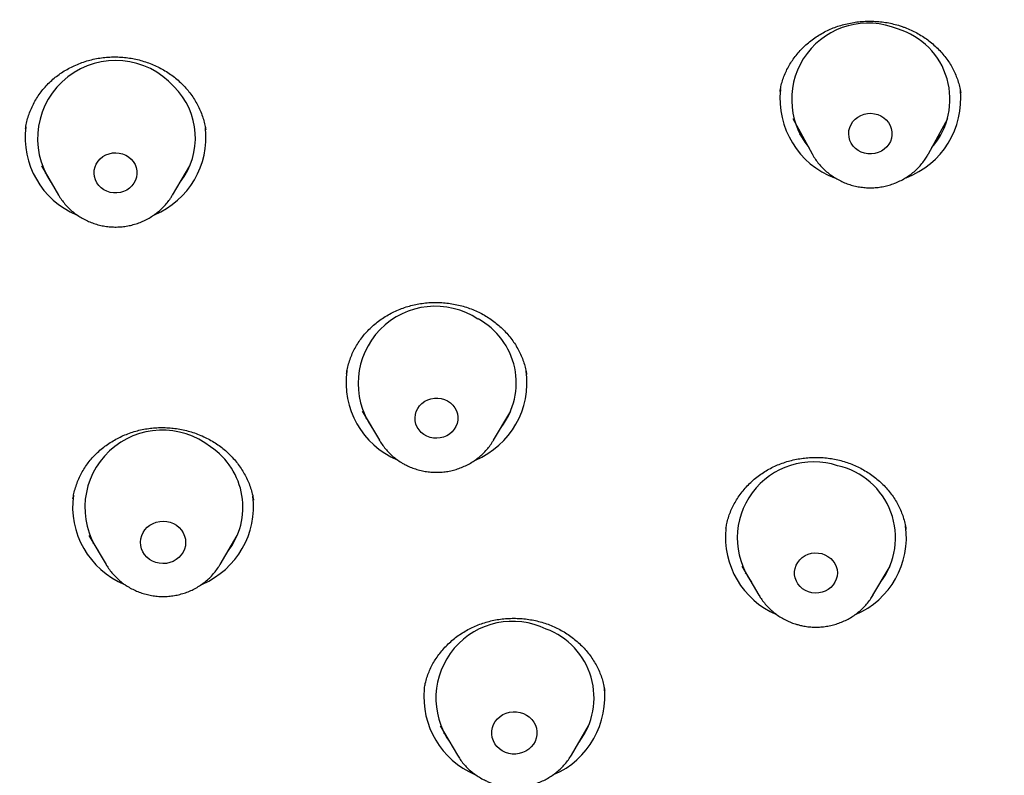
# Model space of a CAD drawing. Header units: millimetres. Extents: x 8 to 789, y 12 to 2370.
# Tile 59 of 85: x 353 to 371, y 2162 to 2176. Entities that reach past the tile are written whole.
import ezdxf

# ---------------------------------------------------------------- set-up
doc = ezdxf.new("R2010")
doc.units = ezdxf.units.MM

msp = doc.modelspace()

# ---------------------------------------------------------------- linework, layer by layer
at = {"color": 7, "linetype": 'Continuous', "lineweight": 30}
for p, q in [((367.209, 2175.107), (367.208, 2175.102)), ((370.597, 2175.074), (370.596, 2175.082)), ((367.449, 2174.598), (367.811, 2173.933)), ((369.99, 2173.933), (370.352, 2174.598)), ((353.053, 2174.422), (353.052, 2174.41)), ((369.99, 2173.933), (369.985, 2173.923)), ((353.35, 2173.709), (353.672, 2173.162)), ((355.811, 2173.162), (356.133, 2173.709)), ((353.438, 2173.558), (353.423, 2173.573)), ((355.811, 2173.162), (355.809, 2173.158)), ((362.455, 2169.789), (362.453, 2169.795)), ((359.37, 2169.106), (359.692, 2168.56)), ((361.832, 2168.56), (362.154, 2169.106)), ((359.695, 2168.555), (359.692, 2168.56)), ((353.944, 2167.468), (353.943, 2167.463)), ((366.193, 2166.909), (366.192, 2166.901)), ((354.242, 2166.776), (354.564, 2166.229)), ((356.703, 2166.229), (357.025, 2166.776)), ((356.949, 2166.634), (356.93, 2166.614)), ((356.703, 2166.229), (356.701, 2166.225)), ((366.489, 2166.2), (366.811, 2165.654)), ((368.951, 2165.654), (369.273, 2166.2)), ((366.814, 2165.649), (366.811, 2165.654)), ((368.951, 2165.654), (368.948, 2165.649)), ((360.534, 2163.892), (360.533, 2163.887)), ((360.832, 2163.2), (361.154, 2162.654)), ((363.294, 2162.654), (363.616, 2163.2)), ((363.55, 2163.07), (363.521, 2163.04))]:
    msp.add_line(p, q, dxfattribs=at)
at = {"color": 7, "linetype": 'Continuous', "lineweight": 30, "flags": 128}
for points in [[(369.04, 2174.672), (369.099, 2174.647), (369.154, 2174.612), (369.201, 2174.57), (369.241, 2174.522), (369.272, 2174.468), (369.294, 2174.41), (369.305, 2174.349), (369.306, 2174.288), (369.297, 2174.227), (369.277, 2174.169), (369.247, 2174.114), (369.209, 2174.064), (369.162, 2174.021), (369.109, 2173.985), (369.05, 2173.958), (368.987, 2173.94), (368.923, 2173.932), (368.857, 2173.934), (368.793, 2173.945), (368.732, 2173.966), (368.675, 2173.996), (368.623, 2174.035), (368.579, 2174.08), (368.544, 2174.132), (368.517, 2174.188), (368.501, 2174.247), (368.495, 2174.308), (368.499, 2174.37), (368.514, 2174.429), (368.539, 2174.486), (368.573, 2174.539), (368.616, 2174.585), (368.666, 2174.625), (368.722, 2174.656), (368.783, 2174.679), (368.846, 2174.692), (368.912, 2174.695), (368.977, 2174.688), (369.04, 2174.672)], [(355.035, 2173.835), (355.075, 2173.788), (355.107, 2173.735), (355.129, 2173.678), (355.141, 2173.618), (355.143, 2173.557), (355.134, 2173.497), (355.115, 2173.439), (355.087, 2173.384), (355.049, 2173.335), (355.004, 2173.292), (354.951, 2173.256), (354.894, 2173.228), (354.832, 2173.21), (354.768, 2173.201), (354.703, 2173.202), (354.64, 2173.212), (354.579, 2173.232), (354.522, 2173.261), (354.471, 2173.299), (354.427, 2173.343), (354.391, 2173.393), (354.364, 2173.449), (354.347, 2173.507), (354.34, 2173.568), (354.343, 2173.628), (354.357, 2173.688), (354.381, 2173.744), (354.414, 2173.797), (354.456, 2173.843), (354.505, 2173.883), (354.56, 2173.915), (354.62, 2173.938), (354.683, 2173.951), (354.747, 2173.955), (354.811, 2173.95), (354.874, 2173.934), (354.933, 2173.91), (354.987, 2173.876), (355.035, 2173.835)], [(360.971, 2169.298), (361.023, 2169.262), (361.069, 2169.219), (361.107, 2169.169), (361.135, 2169.115), (361.154, 2169.057), (361.163, 2168.997), (361.162, 2168.936), (361.15, 2168.876), (361.128, 2168.819), (361.097, 2168.766), (361.057, 2168.718), (361.009, 2168.677), (360.955, 2168.644), (360.896, 2168.619), (360.833, 2168.603), (360.769, 2168.597), (360.705, 2168.601), (360.642, 2168.615), (360.582, 2168.637), (360.526, 2168.669), (360.477, 2168.709), (360.435, 2168.755), (360.402, 2168.807), (360.378, 2168.864), (360.364, 2168.923), (360.36, 2168.984), (360.367, 2169.044), (360.384, 2169.103), (360.411, 2169.158), (360.446, 2169.209), (360.49, 2169.253), (360.541, 2169.291), (360.598, 2169.32), (360.659, 2169.34), (360.723, 2169.351), (360.787, 2169.352), (360.851, 2169.343), (360.913, 2169.325), (360.971, 2169.298)], [(355.886, 2166.965), (355.936, 2166.924), (355.979, 2166.876), (356.013, 2166.822), (356.038, 2166.764), (356.053, 2166.703), (356.057, 2166.641), (356.051, 2166.579), (356.035, 2166.518), (356.009, 2166.461), (355.974, 2166.408), (355.93, 2166.361), (355.879, 2166.32), (355.822, 2166.288), (355.761, 2166.265), (355.696, 2166.251), (355.63, 2166.247), (355.563, 2166.252), (355.499, 2166.267), (355.438, 2166.292), (355.381, 2166.325), (355.331, 2166.366), (355.288, 2166.414), (355.254, 2166.467), (355.229, 2166.525), (355.214, 2166.586), (355.21, 2166.648), (355.216, 2166.711), (355.232, 2166.771), (355.258, 2166.829), (355.293, 2166.882), (355.337, 2166.929), (355.388, 2166.969), (355.445, 2167.001), (355.506, 2167.025), (355.571, 2167.039), (355.637, 2167.043), (355.704, 2167.037), (355.768, 2167.022), (355.829, 2166.998), (355.886, 2166.965)], [(367.989, 2166.433), (368.05, 2166.412), (368.106, 2166.382), (368.157, 2166.344), (368.2, 2166.299), (368.235, 2166.248), (368.261, 2166.192), (368.277, 2166.133), (368.283, 2166.073), (368.278, 2166.012), (368.263, 2165.953), (368.238, 2165.897), (368.204, 2165.845), (368.162, 2165.799), (368.112, 2165.76), (368.056, 2165.729), (367.996, 2165.707), (367.933, 2165.695), (367.868, 2165.692), (367.804, 2165.699), (367.742, 2165.715), (367.683, 2165.741), (367.63, 2165.775), (367.583, 2165.816), (367.543, 2165.865), (367.513, 2165.918), (367.492, 2165.976), (367.481, 2166.036), (367.48, 2166.096), (367.49, 2166.156), (367.51, 2166.214), (367.539, 2166.268), (367.578, 2166.317), (367.624, 2166.36), (367.677, 2166.395), (367.735, 2166.421), (367.797, 2166.439), (367.861, 2166.446), (367.926, 2166.444), (367.989, 2166.433)], [(362.393, 2163.435), (362.451, 2163.405), (362.504, 2163.368), (362.551, 2163.323), (362.589, 2163.272), (362.618, 2163.215), (362.637, 2163.156), (362.647, 2163.094), (362.646, 2163.031), (362.634, 2162.97), (362.612, 2162.911), (362.581, 2162.855), (362.541, 2162.806), (362.493, 2162.762), (362.439, 2162.726), (362.379, 2162.699), (362.316, 2162.681), (362.25, 2162.672), (362.183, 2162.673), (362.118, 2162.684), (362.055, 2162.704), (361.996, 2162.733), (361.943, 2162.771), (361.897, 2162.816), (361.859, 2162.867), (361.83, 2162.923), (361.81, 2162.983), (361.801, 2163.045), (361.802, 2163.107), (361.814, 2163.169), (361.835, 2163.228), (361.866, 2163.283), (361.906, 2163.333), (361.954, 2163.376), (362.009, 2163.412), (362.068, 2163.44), (362.132, 2163.458), (362.198, 2163.467), (362.264, 2163.466), (362.33, 2163.455), (362.393, 2163.435)], [(363.297, 2162.66), (363.296, 2162.657), (363.294, 2162.654)]]:
    msp.add_lwpolyline(points, dxfattribs=at)
at = {"color": 7, "linetype": 'Continuous', "lineweight": 30}
for centre, radius, start, end in [((368.86, 2174.955), 1.434, 67.2877, 218.9246), ((369.018, 2174.959), 1.377, 318.9508, 73.2984), ((354.745, 2174.221), 1.465, 41.7491, 213.8806), ((354.892, 2174.235), 1.348, 321.968, 45.4589), ((368.79, 2174.969), 1.586, 173.7678, 249.3626), ((369.01, 2174.971), 1.588, 290.8219, 5.8055), ((354.626, 2174.249), 1.582, 172.9518, 247.1093), ((354.854, 2174.251), 1.585, 292.9032, 6.1681), ((360.743, 2169.625), 1.45, 56.6062, 214.5942), ((360.895, 2169.635), 1.364, 322.3347, 61.7091), ((360.643, 2169.644), 1.578, 172.0789, 246.881), ((360.879, 2169.646), 1.581, 292.7962, 7.8544), ((355.621, 2167.295), 1.455, 51.5366, 214.4444), ((355.772, 2167.304), 1.359, 322.222, 56.2917), ((367.836, 2166.725), 1.431, 71.67, 215.3665), ((367.989, 2166.731), 1.384, 322.9046, 77.6422), ((355.518, 2167.316), 1.582, 172.1691, 247.3592), ((355.749, 2167.317), 1.582, 293.1458, 7.0138), ((367.766, 2166.742), 1.582, 174.0624, 246.7387), ((367.999, 2166.739), 1.579, 293.2458, 7.8788), ((362.192, 2163.722), 1.441, 64.1023, 214.983), ((362.344, 2163.73), 1.374, 322.6275, 69.6865), ((362.108, 2163.742), 1.582, 174.6366, 246.6919), ((362.339, 2163.741), 1.581, 293.1331, 7.827)]:
    msp.add_arc(centre, radius, start, end, dxfattribs=at)
for points, knots in [([(372.391, 2150.436), (371.188, 2150.543), (368.783, 2150.756), (365.225, 2151.419), (361.733, 2152.33), (358.358, 2153.498), (355.12, 2154.901), (352.034, 2156.525), (349.093, 2158.371), (346.315, 2160.429), (343.718, 2162.685), (341.317, 2165.126), (339.127, 2167.736), (337.162, 2170.499), (335.434, 2173.399), (333.953, 2176.418), (332.729, 2179.536), (331.769, 2182.735), (331.079, 2185.995), (330.663, 2189.295), (330.524, 2192.617), (330.663, 2195.938), (331.079, 2199.238), (331.769, 2202.498), (332.729, 2205.697), (333.953, 2208.815), (335.434, 2211.834), (337.162, 2214.734), (339.127, 2217.497), (341.317, 2220.108), (343.718, 2222.548), (346.315, 2224.804), (349.093, 2226.862), (352.034, 2228.709), (355.12, 2230.333), (358.332, 2231.724), (361.65, 2232.874), (365.054, 2233.777), (368.523, 2234.425), (372.036, 2234.816), (375.57, 2234.946), (379.105, 2234.816), (382.617, 2234.425), (386.086, 2233.777), (389.49, 2232.874), (392.809, 2231.724), (396.021, 2230.333), (399.107, 2228.709), (402.048, 2226.862), (404.825, 2224.804), (407.423, 2222.548), (409.824, 2220.108), (412.013, 2217.497), (413.979, 2214.734), (415.707, 2211.834), (417.188, 2208.815), (418.412, 2205.697), (419.372, 2202.498), (420.062, 2199.238), (420.478, 2195.938), (420.617, 2192.617), (420.478, 2189.295), (420.062, 2185.995), (419.372, 2182.735), (418.412, 2179.536), (417.188, 2176.418), (415.707, 2173.399), (413.979, 2170.499), (412.013, 2167.736), (409.824, 2165.126), (407.423, 2162.685), (404.825, 2160.429), (402.048, 2158.371), (399.107, 2156.525), (396.021, 2154.901), (392.782, 2153.498), (389.407, 2152.33), (385.915, 2151.419), (382.357, 2150.756), (379.952, 2150.543), (378.75, 2150.436)], [0, 0, 0, 0, 0.013106, 0.026212, 0.039318, 0.052424, 0.065212, 0.078, 0.090788, 0.103576, 0.116364, 0.129151, 0.141939, 0.154727, 0.167515, 0.180303, 0.193091, 0.205879, 0.218667, 0.231454, 0.244242, 0.25703, 0.269818, 0.282606, 0.295394, 0.308182, 0.32097, 0.333758, 0.346545, 0.359333, 0.372121, 0.384909, 0.397697, 0.410485, 0.423273, 0.436061, 0.448848, 0.461636, 0.474424, 0.487212, 0.5, 0.512788, 0.525576, 0.538364, 0.551152, 0.563939, 0.576727, 0.589515, 0.602303, 0.615091, 0.627879, 0.640667, 0.653455, 0.666242, 0.67903, 0.691818, 0.704606, 0.717394, 0.730182, 0.74297, 0.755758, 0.768546, 0.781333, 0.794121, 0.806909, 0.819697, 0.832485, 0.845273, 0.858061, 0.870849, 0.883636, 0.896424, 0.909212, 0.922, 0.934788, 0.947576, 0.960682, 0.973788, 0.986894, 1, 1, 1, 1]), ([(328.072, 2193.406), (328.072, 2193.336), (328.071, 2193.189), (328.072, 2192.966), (328.074, 2192.733), (328.078, 2192.489), (328.083, 2192.231), (328.09, 2191.959), (328.099, 2191.675), (328.11, 2191.409), (328.121, 2191.165), (328.132, 2190.955), (328.143, 2190.759), (328.153, 2190.585), (328.163, 2190.436), (328.172, 2190.311), (328.179, 2190.209), (328.185, 2190.123), (328.193, 2190.007), (328.206, 2189.842), (328.225, 2189.62), (328.246, 2189.376), (328.27, 2189.119), (328.297, 2188.851), (328.327, 2188.572), (328.36, 2188.282), (328.396, 2187.981), (328.436, 2187.669), (328.481, 2187.343), (328.53, 2186.998), (328.587, 2186.628), (328.651, 2186.232), (328.723, 2185.81), (328.806, 2185.36), (328.884, 2184.956), (328.955, 2184.604), (329.017, 2184.31), (329.083, 2184.007), (329.154, 2183.696), (329.229, 2183.375), (329.307, 2183.05), (329.384, 2182.744), (329.454, 2182.471), (329.515, 2182.241), (329.568, 2182.044), (329.613, 2181.88), (329.649, 2181.75), (329.681, 2181.638), (329.708, 2181.543), (329.732, 2181.458), (329.754, 2181.38), (329.779, 2181.294), (329.81, 2181.19), (329.846, 2181.068), (329.894, 2180.909), (329.954, 2180.71), (330.03, 2180.465), (330.117, 2180.191), (330.217, 2179.883), (330.33, 2179.543), (330.459, 2179.169), (330.602, 2178.765), (330.761, 2178.331), (330.936, 2177.866), (331.13, 2177.373), (331.356, 2176.818), (331.612, 2176.214), (331.896, 2175.576), (332.186, 2174.95), (332.48, 2174.341), (332.776, 2173.75), (333.092, 2173.144), (333.428, 2172.524), (333.782, 2171.894), (334.137, 2171.287), (334.524, 2170.649), (334.943, 2169.984), (335.393, 2169.298), (335.836, 2168.649), (336.27, 2168.035), (336.666, 2167.495), (337.022, 2167.023), (337.341, 2166.61), (337.661, 2166.205), (337.993, 2165.795), (338.376, 2165.334), (338.815, 2164.819), (339.317, 2164.25), (339.85, 2163.665), (340.417, 2163.066), (341.018, 2162.454), (341.654, 2161.83), (342.222, 2161.294), (342.713, 2160.846), (343.115, 2160.487), (343.527, 2160.128), (343.938, 2159.778), (344.337, 2159.447), (344.714, 2159.141), (345.069, 2158.858), (345.405, 2158.596), (345.721, 2158.353), (346.016, 2158.131), (346.283, 2157.933), (346.522, 2157.758), (346.733, 2157.605), (346.887, 2157.495), (346.992, 2157.42), (347.055, 2157.375), (347.112, 2157.335), (347.163, 2157.3), (347.206, 2157.269), (347.244, 2157.243), (347.285, 2157.214), (347.339, 2157.176), (347.414, 2157.124), (347.511, 2157.057), (347.629, 2156.976), (347.77, 2156.88), (347.933, 2156.77), (348.118, 2156.645), (348.326, 2156.507), (348.568, 2156.349), (348.846, 2156.169), (349.161, 2155.968), (349.507, 2155.752), (349.884, 2155.521), (350.291, 2155.277), (350.729, 2155.02), (351.2, 2154.752), (351.711, 2154.467), (352.266, 2154.168), (352.865, 2153.855), (353.445, 2153.561), (353.828, 2153.376), (353.997, 2153.295)], [0, 0, 0, 0, 0.004061, 0.008391, 0.013035, 0.017979, 0.023185, 0.028653, 0.034382, 0.040373, 0.044747, 0.04914, 0.05311, 0.056608, 0.059635, 0.06215, 0.064211, 0.06582, 0.06731, 0.071248, 0.07585, 0.080826, 0.086032, 0.091467, 0.097133, 0.103028, 0.10914, 0.11548, 0.122049, 0.129033, 0.136623, 0.144667, 0.153296, 0.16251, 0.172309, 0.178171, 0.184223, 0.190467, 0.196901, 0.203526, 0.210342, 0.217077, 0.222562, 0.227357, 0.231462, 0.234877, 0.237601, 0.239635, 0.2419, 0.243551, 0.244989, 0.246757, 0.248965, 0.251536, 0.254471, 0.258972, 0.264126, 0.269932, 0.276391, 0.283655, 0.291597, 0.30022, 0.309521, 0.319501, 0.330161, 0.3415, 0.355557, 0.369687, 0.383517, 0.397048, 0.410279, 0.423212, 0.438069, 0.452511, 0.466538, 0.480148, 0.497168, 0.513489, 0.529112, 0.544037, 0.558264, 0.568952, 0.57921, 0.589262, 0.599677, 0.610483, 0.624832, 0.639816, 0.655435, 0.671688, 0.688575, 0.706097, 0.724254, 0.734639, 0.745221, 0.756, 0.76677, 0.77693, 0.786443, 0.79531, 0.803529, 0.811445, 0.818652, 0.825148, 0.830934, 0.83601, 0.840376, 0.842021, 0.843536, 0.844901, 0.846102, 0.847138, 0.84801, 0.848821, 0.850079, 0.851853, 0.854142, 0.856945, 0.860264, 0.864098, 0.868448, 0.873312, 0.878691, 0.885328, 0.89261, 0.900539, 0.909113, 0.918334, 0.9282, 0.938713, 0.94987, 0.962252, 0.975342, 0.989141, 1, 1, 1, 1]), ([(367.209, 2175.107), (367.213, 2175.137), (367.224, 2175.204), (367.252, 2175.307), (367.29, 2175.414), (367.336, 2175.517), (367.391, 2175.617), (367.454, 2175.714), (367.526, 2175.807), (367.605, 2175.896), (367.692, 2175.98), (367.785, 2176.058), (367.884, 2176.129), (367.987, 2176.193), (368.094, 2176.25), (368.205, 2176.298), (368.319, 2176.338), (368.436, 2176.371), (368.558, 2176.397), (368.681, 2176.414), (368.807, 2176.424), (368.933, 2176.425), (369.059, 2176.418), (369.184, 2176.403), (369.307, 2176.379), (369.411, 2176.352), (369.473, 2176.332), (369.497, 2176.324)], [0, 0, 0, 0, 0.033159, 0.074818, 0.116087, 0.157028, 0.197624, 0.238711, 0.280193, 0.321947, 0.363831, 0.405659, 0.44724, 0.488425, 0.52909, 0.569199, 0.60902, 0.649192, 0.689732, 0.730567, 0.771604, 0.81274, 0.853843, 0.894797, 0.935518, 0.975949, 1, 1, 1, 1]), ([(369.497, 2176.324), (369.515, 2176.318), (369.572, 2176.297), (369.665, 2176.258), (369.773, 2176.204), (369.878, 2176.142), (369.978, 2176.073), (370.073, 2175.997), (370.161, 2175.916), (370.244, 2175.829), (370.319, 2175.737), (370.385, 2175.641), (370.444, 2175.542), (370.494, 2175.44), (370.535, 2175.335), (370.568, 2175.227), (370.588, 2175.142), (370.594, 2175.093), (370.596, 2175.081)], [0, 0, 0, 0, 0.032507, 0.098586, 0.165113, 0.232274, 0.299973, 0.368079, 0.436431, 0.504854, 0.573117, 0.641069, 0.708593, 0.775589, 0.842489, 0.910454, 0.979369, 1, 1, 1, 1]), ([(353.052, 2174.41), (353.055, 2174.426), (353.062, 2174.479), (353.084, 2174.569), (353.118, 2174.68), (353.161, 2174.789), (353.214, 2174.896), (353.274, 2174.998), (353.342, 2175.096), (353.418, 2175.188), (353.499, 2175.274), (353.587, 2175.353), (353.681, 2175.425), (353.78, 2175.491), (353.886, 2175.55), (353.996, 2175.603), (354.112, 2175.649), (354.231, 2175.687), (354.353, 2175.717), (354.477, 2175.738), (354.601, 2175.751), (354.726, 2175.756), (354.849, 2175.751), (354.972, 2175.739), (355.094, 2175.718), (355.214, 2175.689), (355.333, 2175.652), (355.449, 2175.607), (355.562, 2175.554), (355.67, 2175.494), (355.773, 2175.428), (355.87, 2175.354), (355.961, 2175.275), (356.044, 2175.191), (356.121, 2175.101), (356.19, 2175.006), (356.252, 2174.906), (356.307, 2174.802), (356.354, 2174.694), (356.392, 2174.583), (356.419, 2174.481), (356.43, 2174.415), (356.434, 2174.388)], [0, 0, 0, 0, 0.0106159, 0.0362501, 0.062173, 0.088302, 0.1145419, 0.1407812, 0.1668858, 0.1927575, 0.218313, 0.2435123, 0.2684653, 0.293626, 0.3190139, 0.3445853, 0.3702828, 0.3960403, 0.4217742, 0.4474069, 0.4728818, 0.498158, 0.5232236, 0.5481265, 0.5731857, 0.5984235, 0.623813, 0.6493156, 0.6748845, 0.7004648, 0.7259948, 0.7514339, 0.7767539, 0.8019343, 0.8270354, 0.8523571, 0.8778978, 0.9036211, 0.9294807, 0.9554245, 0.9813978, 1, 1, 1, 1]), ([(367.644, 2174.24), (367.628, 2174.253), (367.605, 2174.273), (367.583, 2174.294), (367.576, 2174.302)], [0, 0, 0, 0, 0.670418, 1, 1, 1, 1]), ([(370.223, 2174.297), (370.22, 2174.293), (370.198, 2174.27), (370.173, 2174.249), (370.153, 2174.232)], [0, 0, 0, 0, 0.173218, 1, 1, 1, 1]), ([(367.814, 2173.929), (367.815, 2173.926), (367.832, 2173.892), (367.872, 2173.831), (367.934, 2173.748), (368.004, 2173.67), (368.08, 2173.598), (368.163, 2173.533), (368.251, 2173.475), (368.344, 2173.425), (368.441, 2173.382), (368.542, 2173.348), (368.646, 2173.322), (368.751, 2173.305), (368.858, 2173.297), (368.966, 2173.298), (369.073, 2173.308), (369.178, 2173.327), (369.282, 2173.355), (369.383, 2173.391), (369.48, 2173.436), (369.573, 2173.489), (369.66, 2173.549), (369.742, 2173.616), (369.817, 2173.69), (369.885, 2173.771), (369.942, 2173.848), (369.971, 2173.901), (369.984, 2173.923)], [0, 0, 0, 0, 0.0041059, 0.0438156, 0.0835865, 0.1234272, 0.1633442, 0.2033407, 0.2434175, 0.2835731, 0.3238036, 0.3641037, 0.4044664, 0.4448839, 0.4853473, 0.5258472, 0.5663732, 0.6069113, 0.6474506, 0.6879792, 0.7284852, 0.7689564, 0.8093809, 0.8497474, 0.8900459, 0.9302681, 0.9704077, 1, 1, 1, 1]), ([(356.055, 2173.564), (356.05, 2173.558), (356.044, 2173.551), (356.037, 2173.546), (356.037, 2173.545)], [0, 0, 0, 0, 0.946395, 1, 1, 1, 1]), ([(353.672, 2173.163), (353.677, 2173.155), (353.698, 2173.117), (353.743, 2173.053), (353.8, 2172.983), (353.838, 2172.943), (353.853, 2172.928)], [0, 0, 0, 0, 0.090258, 0.439463, 0.789245, 1, 1, 1, 1]), ([(353.853, 2172.928), (353.87, 2172.911), (353.912, 2172.87), (353.985, 2172.811), (354.072, 2172.751), (354.164, 2172.699), (354.261, 2172.655), (354.361, 2172.619), (354.464, 2172.591), (354.569, 2172.572), (354.676, 2172.562), (354.783, 2172.561), (354.89, 2172.57), (354.996, 2172.586), (355.101, 2172.612), (355.202, 2172.647), (355.3, 2172.69), (355.394, 2172.741), (355.482, 2172.8), (355.566, 2172.866), (355.642, 2172.938), (355.712, 2173.017), (355.768, 2173.091), (355.796, 2173.139), (355.807, 2173.158)], [0, 0, 0, 0, 0.031678, 0.078233, 0.124848, 0.171555, 0.21835, 0.265227, 0.31218, 0.359198, 0.406272, 0.453391, 0.500542, 0.547712, 0.594885, 0.642049, 0.68919, 0.736294, 0.783345, 0.830333, 0.877243, 0.924066, 0.970795, 1, 1, 1, 1]), ([(359.076, 2169.814), (359.079, 2169.836), (359.088, 2169.896), (359.113, 2169.994), (359.149, 2170.105), (359.194, 2170.213), (359.247, 2170.316), (359.308, 2170.414), (359.377, 2170.507), (359.453, 2170.596), (359.536, 2170.68), (359.627, 2170.759), (359.725, 2170.832), (359.828, 2170.898), (359.936, 2170.958), (360.049, 2171.01), (360.164, 2171.053), (360.283, 2171.089), (360.402, 2171.116), (360.524, 2171.135), (360.647, 2171.146), (360.771, 2171.148), (360.896, 2171.142), (361.021, 2171.128), (361.144, 2171.106), (361.266, 2171.075), (361.385, 2171.037), (361.499, 2170.991), (361.61, 2170.938), (361.715, 2170.877), (361.814, 2170.81), (361.909, 2170.736), (361.998, 2170.656), (362.081, 2170.569), (362.158, 2170.477), (362.227, 2170.38), (362.288, 2170.279), (362.341, 2170.174), (362.385, 2170.067), (362.42, 2169.957), (362.443, 2169.866), (362.451, 2169.812), (362.453, 2169.795)], [0, 0, 0, 0, 0.014927, 0.041364, 0.067687, 0.093791, 0.119591, 0.145038, 0.17023, 0.19562, 0.221227, 0.247005, 0.272899, 0.298843, 0.32475, 0.350547, 0.376178, 0.4016, 0.426803, 0.45182, 0.476973, 0.502296, 0.527762, 0.553334, 0.578966, 0.604598, 0.630171, 0.655642, 0.68098, 0.706163, 0.731249, 0.756531, 0.782021, 0.807686, 0.833481, 0.859356, 0.885262, 0.911136, 0.936943, 0.962662, 0.988224, 1, 1, 1, 1]), ([(359.459, 2168.955), (359.456, 2168.958), (359.449, 2168.964), (359.443, 2168.971), (359.439, 2168.974)], [0, 0, 0, 0, 0.509007, 1, 1, 1, 1]), ([(362.086, 2168.972), (362.079, 2168.965), (362.071, 2168.956), (362.062, 2168.948), (362.06, 2168.946)], [0, 0, 0, 0, 0.785959, 1, 1, 1, 1]), ([(353.943, 2167.463), (353.949, 2167.495), (353.96, 2167.566), (353.99, 2167.673), (354.028, 2167.784), (354.076, 2167.892), (354.131, 2167.995), (354.194, 2168.093), (354.265, 2168.185), (354.342, 2168.272), (354.427, 2168.354), (354.518, 2168.43), (354.617, 2168.501), (354.721, 2168.565), (354.83, 2168.623), (354.944, 2168.672), (355.061, 2168.714), (355.181, 2168.748), (355.302, 2168.774), (355.425, 2168.791), (355.547, 2168.799), (355.671, 2168.799), (355.795, 2168.791), (355.919, 2168.775), (356.042, 2168.751), (356.163, 2168.718), (356.282, 2168.677), (356.396, 2168.629), (356.506, 2168.574), (356.611, 2168.512), (356.71, 2168.443), (356.803, 2168.368), (356.89, 2168.287), (356.972, 2168.199), (357.046, 2168.106), (357.114, 2168.009), (357.173, 2167.906), (357.225, 2167.801), (357.268, 2167.692), (357.301, 2167.581), (357.322, 2167.496), (357.328, 2167.447), (357.33, 2167.436)], [0, 0, 0, 0, 0.022015, 0.048326, 0.074658, 0.100868, 0.126856, 0.152536, 0.17786, 0.202916, 0.22817, 0.25364, 0.279285, 0.305047, 0.330863, 0.356647, 0.382325, 0.407841, 0.433153, 0.458249, 0.483165, 0.508209, 0.533426, 0.558789, 0.584261, 0.609794, 0.635332, 0.660815, 0.686199, 0.711456, 0.736563, 0.761572, 0.786776, 0.812194, 0.837792, 0.863527, 0.889349, 0.915206, 0.941038, 0.966806, 0.992485, 1, 1, 1, 1]), ([(359.696, 2168.556), (359.701, 2168.546), (359.724, 2168.505), (359.772, 2168.44), (359.838, 2168.36), (359.912, 2168.286), (359.992, 2168.218), (360.067, 2168.165), (360.116, 2168.136), (360.134, 2168.125)], [0, 0, 0, 0, 0.055979, 0.223477, 0.391258, 0.559351, 0.727776, 0.896539, 1, 1, 1, 1]), ([(360.134, 2168.125), (360.155, 2168.114), (360.207, 2168.086), (360.294, 2168.047), (360.394, 2168.012), (360.498, 2167.986), (360.603, 2167.968), (360.71, 2167.959), (360.817, 2167.959), (360.924, 2167.968), (361.03, 2167.986), (361.134, 2168.013), (361.235, 2168.049), (361.333, 2168.093), (361.426, 2168.145), (361.514, 2168.205), (361.596, 2168.271), (361.672, 2168.345), (361.741, 2168.425), (361.794, 2168.496), (361.821, 2168.543), (361.83, 2168.559)], [0, 0, 0, 0, 0.03668, 0.091398, 0.146179, 0.201046, 0.255988, 0.310994, 0.366051, 0.421145, 0.476256, 0.531371, 0.586473, 0.641545, 0.696572, 0.751536, 0.806423, 0.861219, 0.915911, 0.970492, 1, 1, 1, 1]), ([(366.193, 2166.909), (366.198, 2166.939), (366.209, 2167.006), (366.236, 2167.107), (366.274, 2167.214), (366.321, 2167.319), (366.376, 2167.421), (366.44, 2167.52), (366.512, 2167.615), (366.591, 2167.705), (366.678, 2167.79), (366.77, 2167.868), (366.869, 2167.94), (366.972, 2168.004), (367.079, 2168.061), (367.19, 2168.109), (367.305, 2168.151), (367.423, 2168.185), (367.545, 2168.211), (367.669, 2168.229), (367.794, 2168.238), (367.92, 2168.24), (368.046, 2168.233), (368.17, 2168.217), (368.291, 2168.194), (368.41, 2168.162), (368.526, 2168.123), (368.639, 2168.076), (368.748, 2168.021), (368.853, 2167.959), (368.954, 2167.89), (369.049, 2167.814), (369.138, 2167.732), (369.22, 2167.645), (369.294, 2167.553), (369.361, 2167.456), (369.419, 2167.357), (369.468, 2167.253), (369.51, 2167.146), (369.543, 2167.036), (369.563, 2166.95), (369.57, 2166.901), (369.571, 2166.89)], [0, 0, 0, 0, 0.020364, 0.045928, 0.07127, 0.096816, 0.122581, 0.148518, 0.174567, 0.20066, 0.226707, 0.252636, 0.27839, 0.303927, 0.329233, 0.354326, 0.379528, 0.404889, 0.430385, 0.45598, 0.481629, 0.507271, 0.532847, 0.558315, 0.583641, 0.608801, 0.633846, 0.659054, 0.684458, 0.710025, 0.735711, 0.761467, 0.78724, 0.812971, 0.838626, 0.864187, 0.889599, 0.914898, 0.940489, 0.966341, 0.992402, 1, 1, 1, 1]), ([(354.332, 2166.622), (354.327, 2166.627), (354.321, 2166.632), (354.316, 2166.637), (354.316, 2166.637)], [0, 0, 0, 0, 0.955818, 1, 1, 1, 1]), ([(354.566, 2166.228), (354.571, 2166.218), (354.594, 2166.178), (354.641, 2166.113), (354.707, 2166.032), (354.781, 2165.958), (354.85, 2165.899), (354.896, 2165.866), (354.913, 2165.854)], [0, 0, 0, 0, 0.065637, 0.267713, 0.470127, 0.672917, 0.876106, 1, 1, 1, 1]), ([(354.913, 2165.854), (354.933, 2165.841), (354.982, 2165.808), (355.065, 2165.762), (355.161, 2165.718), (355.262, 2165.683), (355.365, 2165.656), (355.471, 2165.638), (355.578, 2165.629), (355.685, 2165.629), (355.792, 2165.638), (355.898, 2165.655), (356.002, 2165.682), (356.103, 2165.717), (356.201, 2165.761), (356.294, 2165.813), (356.382, 2165.872), (356.465, 2165.939), (356.541, 2166.012), (356.61, 2166.092), (356.663, 2166.163), (356.69, 2166.209), (356.7, 2166.225)], [0, 0, 0, 0, 0.034879, 0.086668, 0.13852, 0.190463, 0.242488, 0.294585, 0.346743, 0.398949, 0.451191, 0.503451, 0.555713, 0.607964, 0.660188, 0.712369, 0.764492, 0.816541, 0.868505, 0.920371, 0.972132, 1, 1, 1, 1]), ([(366.58, 2166.047), (366.578, 2166.048), (366.569, 2166.057), (366.56, 2166.066), (366.553, 2166.074)], [0, 0, 0, 0, 0.125161, 1, 1, 1, 1]), ([(369.201, 2166.064), (369.198, 2166.061), (369.192, 2166.054), (369.184, 2166.047), (369.181, 2166.044)], [0, 0, 0, 0, 0.470208, 1, 1, 1, 1]), ([(366.815, 2165.65), (366.822, 2165.637), (366.846, 2165.595), (366.896, 2165.527), (366.963, 2165.448), (367.038, 2165.374), (367.118, 2165.307), (367.205, 2165.247), (367.297, 2165.194), (367.393, 2165.15), (367.48, 2165.117), (367.535, 2165.102), (367.557, 2165.096)], [0, 0, 0, 0, 0.045769, 0.15568, 0.265778, 0.376082, 0.486604, 0.597348, 0.708312, 0.819487, 0.930859, 1, 1, 1, 1]), ([(367.557, 2165.096), (367.58, 2165.09), (367.637, 2165.076), (367.731, 2165.061), (367.838, 2165.053), (367.945, 2165.054), (368.052, 2165.064), (368.158, 2165.083), (368.262, 2165.11), (368.363, 2165.147), (368.46, 2165.191), (368.552, 2165.244), (368.64, 2165.304), (368.722, 2165.372), (368.797, 2165.446), (368.865, 2165.526), (368.915, 2165.594), (368.94, 2165.637), (368.947, 2165.65)], [0, 0, 0, 0, 0.043999, 0.110332, 0.176725, 0.243177, 0.309672, 0.376187, 0.442704, 0.509204, 0.575666, 0.642072, 0.708401, 0.774635, 0.840757, 0.906755, 0.972617, 1, 1, 1, 1]), ([(360.535, 2163.892), (360.538, 2163.918), (360.548, 2163.981), (360.574, 2164.081), (360.611, 2164.189), (360.656, 2164.294), (360.709, 2164.395), (360.771, 2164.493), (360.841, 2164.586), (360.919, 2164.676), (361.005, 2164.761), (361.097, 2164.84), (361.195, 2164.913), (361.299, 2164.978), (361.406, 2165.037), (361.518, 2165.087), (361.633, 2165.129), (361.75, 2165.164), (361.87, 2165.19), (361.993, 2165.209), (362.117, 2165.219), (362.243, 2165.221), (362.369, 2165.215), (362.494, 2165.2), (362.617, 2165.178), (362.738, 2165.147), (362.855, 2165.108), (362.968, 2165.062), (363.077, 2165.009), (363.182, 2164.948), (363.283, 2164.88), (363.378, 2164.806), (363.468, 2164.725), (363.551, 2164.638), (363.627, 2164.546), (363.696, 2164.449), (363.756, 2164.349), (363.808, 2164.245), (363.851, 2164.139), (363.885, 2164.031), (363.908, 2163.939), (363.916, 2163.883), (363.918, 2163.864)], [0, 0, 0, 0, 0.017427, 0.043548, 0.069381, 0.09487, 0.120104, 0.145533, 0.171174, 0.196984, 0.222904, 0.24887, 0.274794, 0.300605, 0.326245, 0.351673, 0.376876, 0.401877, 0.426986, 0.45226, 0.477674, 0.503191, 0.528764, 0.554337, 0.579847, 0.605253, 0.630523, 0.655632, 0.680629, 0.705793, 0.731161, 0.7567, 0.782366, 0.808111, 0.833884, 0.859625, 0.885299, 0.910885, 0.93633, 0.961663, 0.98727, 1, 1, 1, 1]), ([(360.924, 2163.045), (360.921, 2163.047), (360.911, 2163.056), (360.903, 2163.065), (360.897, 2163.071)], [0, 0, 0, 0, 0.306884, 1, 1, 1, 1]), ([(361.156, 2162.651), (361.172, 2162.625), (361.207, 2162.569), (361.269, 2162.49), (361.339, 2162.413), (361.417, 2162.342), (361.5, 2162.279), (361.59, 2162.222), (361.671, 2162.179), (361.724, 2162.156), (361.744, 2162.148)], [0, 0, 0, 0, 0.119046, 0.251478, 0.384146, 0.517071, 0.650261, 0.783719, 0.917437, 1, 1, 1, 1]), ([(361.744, 2162.148), (361.766, 2162.139), (361.821, 2162.118), (361.912, 2162.091), (362.017, 2162.069), (362.123, 2162.056), (362.23, 2162.052), (362.338, 2162.057), (362.444, 2162.072), (362.549, 2162.094), (362.651, 2162.126), (362.751, 2162.166), (362.846, 2162.215), (362.936, 2162.271), (363.021, 2162.335), (363.1, 2162.405), (363.173, 2162.482), (363.237, 2162.565), (363.278, 2162.625), (363.296, 2162.658), (363.297, 2162.66)], [0, 0, 0, 0, 0.0397414, 0.099382, 0.1590845, 0.2188621, 0.2787014, 0.3385878, 0.3985033, 0.4584293, 0.5183492, 0.5782452, 0.6380995, 0.6978943, 0.7576123, 0.8172376, 0.8767563, 0.9361575, 0.995434, 1, 1, 1, 1])]:
    msp.add_open_spline(points, degree=3, knots=knots, dxfattribs=at)

doc.saveas('drawing.dxf')
